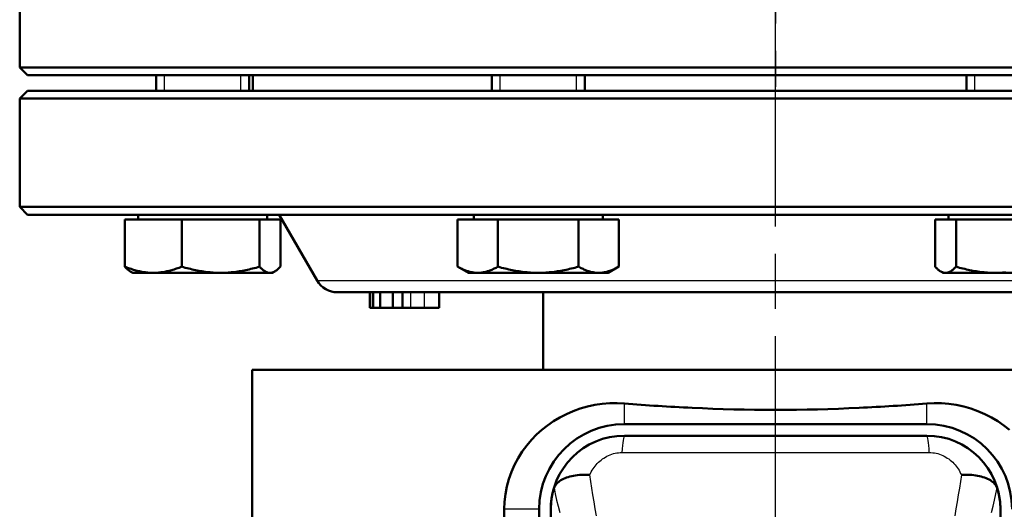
# Model space of a CAD drawing. Header units: millimetres. Extents: x 179 to 1975, y 100 to 1286.
# Tile 44 of 77: x 1346 to 1473, y 709 to 772. Entities that reach past the tile are written whole.
import ezdxf

# ---------------------------------------------------------------- set-up
doc = ezdxf.new("R2010")
doc.units = ezdxf.units.MM
doc.header["$LTSCALE"] = 5
doc.linetypes.add('CHAIN', pattern=[0.3543, 0.2362, -0.0295, 0.0591, -0.0295])
for name, color, linetype, lineweight in [('Gewinde(DIN)', 3, 'Continuous', 25), ('Mittellinie(DIN)', 4, 'CHAIN', 25), ('Mittelpunktmarkierung(DIN)', 4, 'CHAIN', 25), ('Sichtbare Kanten(DIN)', 7, 'Continuous', 50), ('Sichtbare tangentiale Kanten(DIN)', 3, 'Continuous', 25)]:
    doc.layers.add(name, color=color, linetype=linetype, lineweight=lineweight)

msp = doc.modelspace()

# ---------------------------------------------------------------- linework, layer by layer
at = {"layer": 'Gewinde(DIN)'}
for p, q in [((1364.17, 765.14), (1364.17, 763.14)), ((1374.07, 763.14), (1374.07, 765.14)), ((1407.47, 765.14), (1407.47, 763.14)), ((1417.37, 763.14), (1417.37, 765.14)), ((1468.69, 765.14), (1468.69, 763.14))]:
    msp.add_line(p, q, dxfattribs=at)
at = {"layer": 'Mittellinie(DIN)', "linetype": 'CHAIN', "ltscale": 23.990969}
msp.add_line((1443.03, 490.64), (1443.03, 1285.65), dxfattribs=at)
at = {"layer": 'Mittelpunktmarkierung(DIN)', "linetype": 'CHAIN', "ltscale": 23.990969}
msp.add_line((1443.03, 1012.64), (1443.03, 763.64), dxfattribs=at)
msp.add_line((1443.03, 1012.64), (1443.03, 763.64), dxfattribs=at)
at = {"layer": 'Sichtbare Kanten(DIN)'}
for p, q in [((1345.53, 766.14), (1345.53, 785.22)), ((1345.53, 766.14), (1540.53, 766.14)), ((1346.53, 765.14), (1345.53, 766.14)), ((1539.53, 765.14), (1346.53, 765.14)), ((1363.12, 763.14), (1363.12, 765.14)), ((1375.12, 763.14), (1375.12, 765.14)), ((1375.58, 765.14), (1375.58, 763.14)), ((1406.42, 763.14), (1406.42, 765.14)), ((1418.42, 763.14), (1418.42, 765.14)), ((1467.64, 763.14), (1467.64, 765.14)), ((1346.53, 763.14), (1345.53, 762.14)), ((1540.53, 762.14), (1345.53, 762.14)), ((1345.53, 762.14), (1345.53, 748.14)), ((1346.53, 763.14), (1539.53, 763.14)), ((1345.53, 748.14), (1540.53, 748.14)), ((1346.53, 747.14), (1345.53, 748.14)), ((1539.53, 747.14), (1346.53, 747.14)), ((1360.8, 746.54), (1360.8, 747.14)), ((1377.43, 746.54), (1377.43, 747.14)), ((1383.91, 738.64), (1379.01, 747.14)), ((1404.1, 746.54), (1404.1, 747.14)), ((1420.73, 746.54), (1420.73, 747.14)), ((1465.33, 746.54), (1465.33, 747.14)), ((1359.08, 746.54), (1366.43, 746.54)), ((1359.08, 746.54), (1359.08, 740.45)), ((1366.43, 746.54), (1366.43, 740.45)), ((1366.43, 746.54), (1376.47, 746.54)), ((1376.47, 746.54), (1376.47, 740.45)), ((1376.47, 746.54), (1379.16, 746.54)), ((1379.16, 746.54), (1379.16, 740.45)), ((1402.02, 746.54), (1407.22, 746.54)), ((1402.02, 746.54), (1402.02, 740.45)), ((1407.22, 746.54), (1417.61, 746.54)), ((1407.22, 746.54), (1407.22, 740.45)), ((1417.61, 746.54), (1417.61, 740.45)), ((1417.61, 746.54), (1422.81, 746.54)), ((1422.81, 746.54), (1422.81, 740.45)), ((1463.61, 746.54), (1466.3, 746.54)), ((1463.61, 746.54), (1463.61, 740.45)), ((1466.3, 746.54), (1476.33, 746.54)), ((1466.3, 746.54), (1466.3, 740.45)), ((1403.42, 739.64), (1402.02, 740.45)), ((1421.42, 739.64), (1422.81, 740.45)), ((1360.12, 739.64), (1359.8, 739.83)), ((1360.12, 739.64), (1362.76, 739.64)), ((1362.76, 739.64), (1371.45, 739.64)), ((1371.45, 739.64), (1377.81, 739.64)), ((1377.81, 739.64), (1378.12, 739.64)), ((1378.12, 739.64), (1378.44, 739.83)), ((1403.42, 739.64), (1404.62, 739.64)), ((1404.62, 739.64), (1412.42, 739.64)), ((1412.42, 739.64), (1420.21, 739.64)), ((1420.21, 739.64), (1421.42, 739.64)), ((1464.64, 739.64), (1464.33, 739.83)), ((1464.64, 739.64), (1464.95, 739.64)), ((1464.95, 739.64), (1471.32, 739.64)), ((1471.32, 739.64), (1480.01, 739.64)), ((1499.55, 737.14), (1386.51, 737.14)), ((1390.69, 737.14), (1390.69, 735.14)), ((1391.07, 737.14), (1391.07, 735.14)), ((1391.12, 737.14), (1391.12, 735.14)), ((1392.03, 737.14), (1392.03, 735.14)), ((1393.65, 737.14), (1393.65, 735.14)), ((1394.89, 737.14), (1394.89, 735.14)), ((1399.64, 737.14), (1399.64, 735.14)), ((1413.03, 727.14), (1413.03, 737.14)), ((1390.69, 735.14), (1391.07, 735.14)), ((1391.07, 735.14), (1391.12, 735.14)), ((1391.12, 735.14), (1392.03, 735.14)), ((1392.03, 735.14), (1393.65, 735.14)), ((1393.65, 735.14), (1394.89, 735.14)), ((1394.89, 735.14), (1395.93, 735.14)), ((1395.93, 735.14), (1397.69, 735.14)), ((1397.69, 735.14), (1399.64, 735.14)), ((1375.53, 727.14), (1510.53, 727.14)), ((1375.53, 727.14), (1375.53, 557.14)), ((1462.53, 720.14), (1423.53, 720.14)), ((1423.53, 718.64), (1462.53, 718.64)), ((1423.53, 718.64), (1462.53, 718.64)), ((1408.03, 709.14), (1408.03, 704.14)), ((1412.53, 709.14), (1412.53, 706.82)), ((1414.03, 625.14), (1414.03, 709.14)), ((1414.03, 625.14), (1414.03, 709.14)), ((1472.03, 709.14), (1472.03, 625.14))]:
    msp.add_line(p, q, dxfattribs=at)
at = {"layer": 'Sichtbare Kanten(DIN)', "flags": 128}
for points in [[(1359.08, 740.45), (1359.25, 740.38), (1359.42, 740.31), (1359.58, 740.25), (1359.74, 740.19), (1359.9, 740.14), (1360.06, 740.09), (1360.22, 740.04), (1360.38, 739.99), (1360.53, 739.95), (1360.68, 739.91), (1360.83, 739.87), (1360.99, 739.84), (1361.14, 739.81), (1361.28, 739.78), (1361.43, 739.75), (1361.58, 739.73), (1361.73, 739.71), (1361.87, 739.69), (1362.02, 739.68), (1362.17, 739.66), (1362.31, 739.65), (1362.46, 739.65), (1362.61, 739.64), (1362.76, 739.64)], [(1359.8, 739.83), (1359.77, 739.84), (1359.74, 739.86), (1359.72, 739.88), (1359.69, 739.9), (1359.66, 739.92), (1359.63, 739.94), (1359.6, 739.96), (1359.57, 739.98), (1359.54, 740), (1359.51, 740.03), (1359.48, 740.05), (1359.45, 740.08), (1359.42, 740.1), (1359.39, 740.13), (1359.36, 740.16), (1359.33, 740.19), (1359.3, 740.22), (1359.27, 740.25), (1359.24, 740.28), (1359.21, 740.31), (1359.18, 740.34), (1359.15, 740.38), (1359.11, 740.41), (1359.08, 740.45)], [(1362.76, 739.64), (1362.9, 739.64), (1363.05, 739.65), (1363.2, 739.65), (1363.34, 739.66), (1363.49, 739.68), (1363.64, 739.69), (1363.78, 739.71), (1363.93, 739.73), (1364.08, 739.75), (1364.23, 739.78), (1364.38, 739.81), (1364.53, 739.84), (1364.68, 739.87), (1364.83, 739.91), (1364.98, 739.95), (1365.14, 739.99), (1365.29, 740.04), (1365.45, 740.09), (1365.61, 740.14), (1365.77, 740.19), (1365.93, 740.25), (1366.09, 740.31), (1366.26, 740.38), (1366.43, 740.45)], [(1366.43, 740.45), (1366.66, 740.38), (1366.89, 740.31), (1367.11, 740.25), (1367.34, 740.19), (1367.55, 740.14), (1367.77, 740.09), (1367.99, 740.04), (1368.2, 739.99), (1368.41, 739.95), (1368.62, 739.91), (1368.83, 739.87), (1369.03, 739.84), (1369.24, 739.81), (1369.44, 739.78), (1369.64, 739.75), (1369.84, 739.73), (1370.04, 739.71), (1370.25, 739.69), (1370.45, 739.68), (1370.65, 739.66), (1370.85, 739.65), (1371.05, 739.65), (1371.25, 739.64), (1371.45, 739.64)], [(1371.45, 739.64), (1371.65, 739.64), (1371.85, 739.65), (1372.05, 739.65), (1372.25, 739.66), (1372.45, 739.68), (1372.65, 739.69), (1372.85, 739.71), (1373.05, 739.73), (1373.26, 739.75), (1373.46, 739.78), (1373.66, 739.81), (1373.87, 739.84), (1374.07, 739.87), (1374.28, 739.91), (1374.49, 739.95), (1374.7, 739.99), (1374.91, 740.04), (1375.13, 740.09), (1375.34, 740.14), (1375.56, 740.19), (1375.78, 740.25), (1376.01, 740.31), (1376.24, 740.38), (1376.47, 740.45)], [(1376.47, 740.45), (1376.53, 740.38), (1376.59, 740.31), (1376.65, 740.25), (1376.71, 740.19), (1376.77, 740.14), (1376.83, 740.09), (1376.88, 740.04), (1376.94, 739.99), (1377, 739.95), (1377.05, 739.91), (1377.11, 739.87), (1377.16, 739.84), (1377.22, 739.81), (1377.27, 739.78), (1377.33, 739.75), (1377.38, 739.73), (1377.44, 739.71), (1377.49, 739.69), (1377.54, 739.68), (1377.6, 739.66), (1377.65, 739.65), (1377.71, 739.65), (1377.76, 739.64), (1377.81, 739.64)], [(1377.81, 739.64), (1377.87, 739.64), (1377.92, 739.65), (1377.97, 739.65), (1378.03, 739.66), (1378.08, 739.68), (1378.14, 739.69), (1378.19, 739.71), (1378.24, 739.73), (1378.3, 739.75), (1378.35, 739.78), (1378.41, 739.81), (1378.46, 739.84), (1378.52, 739.87), (1378.57, 739.91), (1378.63, 739.95), (1378.68, 739.99), (1378.74, 740.04), (1378.8, 740.09), (1378.86, 740.14), (1378.92, 740.19), (1378.97, 740.25), (1379.03, 740.31), (1379.1, 740.38), (1379.16, 740.45)], [(1402.02, 740.45), (1402.14, 740.38), (1402.26, 740.31), (1402.38, 740.25), (1402.49, 740.19), (1402.61, 740.14), (1402.72, 740.09), (1402.83, 740.04), (1402.94, 739.99), (1403.05, 739.95), (1403.16, 739.91), (1403.26, 739.87), (1403.37, 739.84), (1403.48, 739.81), (1403.58, 739.78), (1403.69, 739.75), (1403.79, 739.73), (1403.89, 739.71), (1404, 739.69), (1404.1, 739.68), (1404.21, 739.66), (1404.31, 739.65), (1404.41, 739.65), (1404.52, 739.64), (1404.62, 739.64)], [(1404.62, 739.64), (1404.73, 739.64), (1404.83, 739.65), (1404.93, 739.65), (1405.04, 739.66), (1405.14, 739.68), (1405.24, 739.69), (1405.35, 739.71), (1405.45, 739.73), (1405.56, 739.75), (1405.66, 739.78), (1405.77, 739.81), (1405.87, 739.84), (1405.98, 739.87), (1406.09, 739.91), (1406.19, 739.95), (1406.3, 739.99), (1406.41, 740.04), (1406.52, 740.09), (1406.64, 740.14), (1406.75, 740.19), (1406.87, 740.25), (1406.98, 740.31), (1407.1, 740.38), (1407.22, 740.45)], [(1407.22, 740.45), (1407.46, 740.38), (1407.69, 740.31), (1407.93, 740.25), (1408.16, 740.19), (1408.38, 740.14), (1408.61, 740.09), (1408.83, 740.04), (1409.05, 739.99), (1409.27, 739.95), (1409.48, 739.91), (1409.7, 739.87), (1409.91, 739.84), (1410.12, 739.81), (1410.33, 739.78), (1410.54, 739.75), (1410.75, 739.73), (1410.96, 739.71), (1411.17, 739.69), (1411.38, 739.68), (1411.58, 739.66), (1411.79, 739.65), (1412, 739.65), (1412.21, 739.64), (1412.42, 739.64)], [(1412.42, 739.64), (1412.62, 739.64), (1412.83, 739.65), (1413.04, 739.65), (1413.25, 739.66), (1413.45, 739.68), (1413.66, 739.69), (1413.87, 739.71), (1414.08, 739.73), (1414.29, 739.75), (1414.5, 739.78), (1414.71, 739.81), (1414.92, 739.84), (1415.13, 739.87), (1415.35, 739.91), (1415.56, 739.95), (1415.78, 739.99), (1416, 740.04), (1416.22, 740.09), (1416.45, 740.14), (1416.67, 740.19), (1416.9, 740.25), (1417.14, 740.31), (1417.37, 740.38), (1417.61, 740.45)], [(1417.61, 740.45), (1417.73, 740.38), (1417.85, 740.31), (1417.97, 740.25), (1418.08, 740.19), (1418.19, 740.14), (1418.31, 740.09), (1418.42, 740.04), (1418.53, 739.99), (1418.64, 739.95), (1418.74, 739.91), (1418.85, 739.87), (1418.96, 739.84), (1419.06, 739.81), (1419.17, 739.78), (1419.27, 739.75), (1419.38, 739.73), (1419.48, 739.71), (1419.59, 739.69), (1419.69, 739.68), (1419.79, 739.66), (1419.9, 739.65), (1420, 739.65), (1420.11, 739.64), (1420.21, 739.64)], [(1420.21, 739.64), (1420.31, 739.64), (1420.42, 739.65), (1420.52, 739.65), (1420.62, 739.66), (1420.73, 739.68), (1420.83, 739.69), (1420.94, 739.71), (1421.04, 739.73), (1421.14, 739.75), (1421.25, 739.78), (1421.35, 739.81), (1421.46, 739.84), (1421.57, 739.87), (1421.67, 739.91), (1421.78, 739.95), (1421.89, 739.99), (1422, 740.04), (1422.11, 740.09), (1422.23, 740.14), (1422.34, 740.19), (1422.45, 740.25), (1422.57, 740.31), (1422.69, 740.38), (1422.81, 740.45)], [(1463.61, 740.45), (1463.67, 740.38), (1463.73, 740.31), (1463.79, 740.25), (1463.85, 740.19), (1463.91, 740.14), (1463.97, 740.09), (1464.02, 740.04), (1464.08, 739.99), (1464.14, 739.95), (1464.19, 739.91), (1464.25, 739.87), (1464.3, 739.84), (1464.36, 739.81), (1464.41, 739.78), (1464.47, 739.75), (1464.52, 739.73), (1464.57, 739.71), (1464.63, 739.69), (1464.68, 739.68), (1464.74, 739.66), (1464.79, 739.65), (1464.84, 739.65), (1464.9, 739.64), (1464.95, 739.64)], [(1464.95, 739.64), (1465.01, 739.64), (1465.06, 739.65), (1465.11, 739.65), (1465.17, 739.66), (1465.22, 739.68), (1465.27, 739.69), (1465.33, 739.71), (1465.38, 739.73), (1465.44, 739.75), (1465.49, 739.78), (1465.54, 739.81), (1465.6, 739.84), (1465.65, 739.87), (1465.71, 739.91), (1465.77, 739.95), (1465.82, 739.99), (1465.88, 740.04), (1465.94, 740.09), (1465.99, 740.14), (1466.05, 740.19), (1466.11, 740.25), (1466.17, 740.31), (1466.23, 740.38), (1466.3, 740.45)], [(1466.3, 740.45), (1466.53, 740.38), (1466.75, 740.31), (1466.98, 740.25), (1467.2, 740.19), (1467.42, 740.14), (1467.64, 740.09), (1467.85, 740.04), (1468.06, 739.99), (1468.28, 739.95), (1468.48, 739.91), (1468.69, 739.87), (1468.9, 739.84), (1469.1, 739.81), (1469.31, 739.78), (1469.51, 739.75), (1469.71, 739.73), (1469.91, 739.71), (1470.11, 739.69), (1470.31, 739.68), (1470.51, 739.66), (1470.71, 739.65), (1470.91, 739.65), (1471.11, 739.64), (1471.32, 739.64)], [(1471.32, 739.64), (1471.52, 739.64), (1471.72, 739.65), (1471.92, 739.65), (1472.12, 739.66), (1472.32, 739.68), (1472.52, 739.69), (1472.72, 739.71)], [(1423.53, 722.79), (1422.59, 722.83), (1421.64, 722.82), (1420.68, 722.74), (1419.72, 722.6), (1418.77, 722.4), (1417.84, 722.13), (1416.92, 721.81), (1416.04, 721.42), (1415.19, 720.98), (1414.38, 720.5), (1413.61, 719.96), (1412.88, 719.39), (1412.2, 718.78), (1411.55, 718.1), (1410.93, 717.37), (1410.35, 716.58), (1409.83, 715.76), (1409.36, 714.88), (1408.96, 713.98), (1408.63, 713.04), (1408.37, 712.08), (1408.18, 711.1), (1408.07, 710.12), (1408.03, 709.14)], [(1473.18, 719.39), (1472.45, 719.96), (1471.68, 720.5), (1470.87, 720.98), (1470.02, 721.42), (1469.13, 721.81), (1468.22, 722.13), (1467.29, 722.4), (1466.34, 722.6), (1465.38, 722.74), (1464.42, 722.82), (1463.47, 722.83), (1462.53, 722.79)], [(1419.07, 713.58), (1418.8, 713.6), (1418.53, 713.6), (1418.26, 713.6), (1417.99, 713.59), (1417.73, 713.58), (1417.47, 713.55), (1417.22, 713.52), (1416.98, 713.48), (1416.74, 713.43), (1416.51, 713.37), (1416.29, 713.3), (1416.07, 713.23), (1415.87, 713.15), (1415.68, 713.07), (1415.5, 712.98), (1415.33, 712.88), (1415.17, 712.77), (1415.03, 712.66), (1414.9, 712.55), (1414.78, 712.43), (1414.68, 712.31), (1414.59, 712.18), (1414.52, 712.05), (1414.46, 711.92)], [(1466.99, 713.58), (1467.26, 713.6), (1467.53, 713.6), (1467.8, 713.6), (1468.07, 713.59), (1468.33, 713.58), (1468.59, 713.55), (1468.84, 713.52), (1469.08, 713.48), (1469.32, 713.43), (1469.55, 713.37), (1469.77, 713.3), (1469.99, 713.23), (1470.19, 713.15), (1470.38, 713.07), (1470.56, 712.98), (1470.73, 712.88), (1470.89, 712.77), (1471.03, 712.66), (1471.16, 712.55), (1471.28, 712.43), (1471.38, 712.31), (1471.47, 712.18), (1471.54, 712.05), (1471.6, 711.92)], [(1414.03, 709.14), (1414.03, 709.25), (1414.03, 709.36), (1414.04, 709.47), (1414.04, 709.58), (1414.05, 709.69), (1414.05, 709.8), (1414.06, 709.91), (1414.07, 710.02), (1414.08, 710.13), (1414.1, 710.24), (1414.11, 710.35), (1414.13, 710.47), (1414.14, 710.58), (1414.16, 710.69), (1414.18, 710.81), (1414.2, 710.92), (1414.22, 711.03), (1414.25, 711.14), (1414.27, 711.26), (1414.3, 711.37), (1414.33, 711.48), (1414.36, 711.6), (1414.39, 711.71), (1414.43, 711.82)], [(1414.43, 711.82), (1414.43, 711.83), (1414.43, 711.83), (1414.43, 711.84), (1414.43, 711.84), (1414.43, 711.85), (1414.43, 711.85), (1414.44, 711.85), (1414.44, 711.86), (1414.44, 711.86), (1414.44, 711.87), (1414.44, 711.87), (1414.44, 711.87), (1414.44, 711.88), (1414.45, 711.88), (1414.45, 711.89), (1414.45, 711.89), (1414.45, 711.89), (1414.45, 711.9), (1414.45, 711.9), (1414.45, 711.91), (1414.45, 711.91), (1414.46, 711.91), (1414.46, 711.92), (1414.46, 711.92)], [(1471.6, 711.92), (1471.6, 711.92), (1471.6, 711.91), (1471.6, 711.91), (1471.61, 711.91), (1471.61, 711.9), (1471.61, 711.9), (1471.61, 711.89), (1471.61, 711.89), (1471.61, 711.89), (1471.61, 711.88), (1471.62, 711.88), (1471.62, 711.87), (1471.62, 711.87), (1471.62, 711.87), (1471.62, 711.86), (1471.62, 711.86), (1471.62, 711.85), (1471.63, 711.85), (1471.63, 711.85), (1471.63, 711.84), (1471.63, 711.84), (1471.63, 711.83), (1471.63, 711.83), (1471.63, 711.82)], [(1471.63, 711.82), (1471.67, 711.71), (1471.7, 711.6), (1471.73, 711.48), (1471.76, 711.37), (1471.78, 711.26), (1471.81, 711.14), (1471.83, 711.03), (1471.86, 710.92), (1471.88, 710.81), (1471.9, 710.69), (1471.92, 710.58), (1471.93, 710.47), (1471.95, 710.35), (1471.96, 710.24), (1471.98, 710.13), (1471.99, 710.02), (1472, 709.91), (1472.01, 709.8), (1472.01, 709.69), (1472.02, 709.58), (1472.02, 709.47), (1472.03, 709.36), (1472.03, 709.25), (1472.03, 709.14)]]:
    msp.add_lwpolyline(points, dxfattribs=at)
at = {"layer": 'Sichtbare Kanten(DIN)'}
for centre, radius, start, end in [((1386.51, 740.14), 3, 210, 270), ((1423.53, 709.14), 11, 90, 180), ((1462.53, 709.14), 11, 0, 90), ((1423.53, 709.14), 9.5, 90, 180), ((1462.53, 709.14), 9.5, 0, 90)]:
    msp.add_arc(centre, radius, start, end, dxfattribs=at)
for centre, major_axis, ratio, start_param, end_param in [((1443.03, 740.1), (-67.5, 0), 0.267949, 1.27773, 1.410573), ((1443.03, 740.1), (-67.5, 0), 0.267949, 1.73102, 1.863862), ((1443.03, 736.7), (55, 0), 0.267949, 4.515318, 4.90946), ((1423.53, 709.14), (0, 9.5), 0.999962, 0, 1.570796), ((1462.53, 709.14), (0, 9.5), 0.999962, 4.712389, 6.283185)]:
    msp.add_ellipse(centre, major_axis=major_axis, ratio=ratio, start_param=start_param, end_param=end_param, dxfattribs=at)
at = {"layer": 'Sichtbare tangentiale Kanten(DIN)'}
for p, q in [((1383.91, 738.64), (1502.15, 738.64)), ((1395.93, 737.14), (1395.93, 735.14)), ((1397.69, 737.14), (1397.69, 735.14)), ((1423.53, 720.14), (1423.53, 722.79)), ((1462.53, 720.14), (1462.53, 722.79)), ((1423.53, 718.64), (1423.53, 718.62)), ((1462.53, 718.64), (1462.53, 718.62)), ((1412.53, 709.14), (1408.03, 709.14))]:
    msp.add_line(p, q, dxfattribs=at)
at = {"layer": 'Sichtbare tangentiale Kanten(DIN)', "flags": 128}
for points in [[(1423.53, 718.62), (1423, 718.61), (1422.47, 718.56), (1421.94, 718.49), (1421.41, 718.38), (1420.9, 718.25), (1420.39, 718.09), (1419.9, 717.9), (1419.42, 717.69), (1418.96, 717.45), (1418.51, 717.19), (1418.08, 716.9), (1417.67, 716.6), (1417.28, 716.27), (1416.91, 715.93), (1416.56, 715.58), (1416.24, 715.2), (1415.93, 714.82), (1415.65, 714.42), (1415.39, 714.01), (1415.15, 713.59), (1414.94, 713.16), (1414.74, 712.72), (1414.57, 712.28), (1414.43, 711.82)], [(1462.53, 718.62), (1460.91, 718.62), (1459.29, 718.62), (1457.66, 718.62), (1456.04, 718.62), (1454.42, 718.62), (1452.79, 718.62), (1451.16, 718.62), (1449.54, 718.62), (1447.91, 718.62), (1446.28, 718.62), (1444.66, 718.62), (1443.03, 718.62), (1441.4, 718.62), (1439.78, 718.62), (1438.15, 718.62), (1436.52, 718.62), (1434.89, 718.62), (1433.27, 718.62), (1431.64, 718.62), (1430.02, 718.62), (1428.4, 718.62), (1426.77, 718.62), (1425.15, 718.62), (1423.53, 718.62)], [(1471.63, 711.82), (1471.49, 712.28), (1471.32, 712.72), (1471.12, 713.16), (1470.91, 713.59), (1470.67, 714.01), (1470.41, 714.42), (1470.13, 714.82), (1469.82, 715.2), (1469.5, 715.58), (1469.15, 715.93), (1468.78, 716.27), (1468.39, 716.6), (1467.98, 716.9), (1467.55, 717.19), (1467.1, 717.45), (1466.64, 717.69), (1466.16, 717.9), (1465.67, 718.09), (1465.16, 718.25), (1464.65, 718.38), (1464.12, 718.49), (1463.59, 718.56), (1463.06, 718.61), (1462.53, 718.62)], [(1419.07, 713.58), (1419.16, 713.78), (1419.26, 713.97), (1419.37, 714.17), (1419.49, 714.35), (1419.61, 714.54), (1419.75, 714.71), (1419.89, 714.88), (1420.03, 715.05), (1420.19, 715.21), (1420.35, 715.36), (1420.52, 715.5), (1420.7, 715.64), (1420.89, 715.76), (1421.08, 715.88), (1421.27, 715.99), (1421.47, 716.09), (1421.68, 716.18), (1421.89, 716.25), (1422.11, 716.32), (1422.32, 716.37), (1422.55, 716.41), (1422.77, 716.44), (1422.99, 716.46), (1423.21, 716.47)], [(1423.21, 716.47), (1424.86, 716.47), (1426.51, 716.47), (1428.16, 716.47), (1429.81, 716.46), (1431.46, 716.46), (1433.11, 716.46), (1434.76, 716.46), (1436.42, 716.46), (1438.07, 716.46), (1439.72, 716.46), (1441.38, 716.46), (1443.03, 716.46), (1444.68, 716.46), (1446.34, 716.46), (1447.99, 716.46), (1449.64, 716.46), (1451.3, 716.46), (1452.95, 716.46), (1454.6, 716.46), (1456.25, 716.46), (1457.9, 716.47), (1459.55, 716.47), (1461.2, 716.47), (1462.85, 716.47)], [(1462.85, 716.47), (1463.07, 716.46), (1463.29, 716.44), (1463.51, 716.41), (1463.73, 716.37), (1463.95, 716.32), (1464.17, 716.25), (1464.38, 716.18), (1464.58, 716.09), (1464.79, 715.99), (1464.98, 715.88), (1465.17, 715.76), (1465.36, 715.64), (1465.54, 715.5), (1465.71, 715.36), (1465.87, 715.21), (1466.02, 715.05), (1466.17, 714.88), (1466.31, 714.71), (1466.45, 714.54), (1466.57, 714.35), (1466.69, 714.17), (1466.79, 713.97), (1466.89, 713.78), (1466.99, 713.58)], [(1419.93, 708.32), (1419.77, 709.22), (1419.62, 710.11), (1419.47, 710.99), (1419.32, 711.86), (1419.19, 712.73), (1419.07, 713.58)], [(1466.99, 713.58), (1466.87, 712.73), (1466.73, 711.86), (1466.59, 710.99), (1466.44, 710.11), (1466.29, 709.22), (1466.13, 708.32)], [(1414.46, 711.92), (1414.61, 711.14), (1414.79, 710.34), (1414.98, 709.54), (1415.18, 708.73)], [(1470.88, 708.73), (1471.08, 709.54), (1471.27, 710.34), (1471.45, 711.14), (1471.6, 711.92)]]:
    msp.add_lwpolyline(points, dxfattribs=at)
at = {"layer": 'Sichtbare tangentiale Kanten(DIN)'}
for centre, start_param, end_param in [((1423.53, 713.62), 0.008753, 0.965366), ((1462.53, 713.62), 5.31782, 6.274432)]:
    msp.add_ellipse(centre, major_axis=(0, 5), ratio=0.077557, start_param=start_param, end_param=end_param, dxfattribs=at)

doc.saveas('drawing.dxf')
